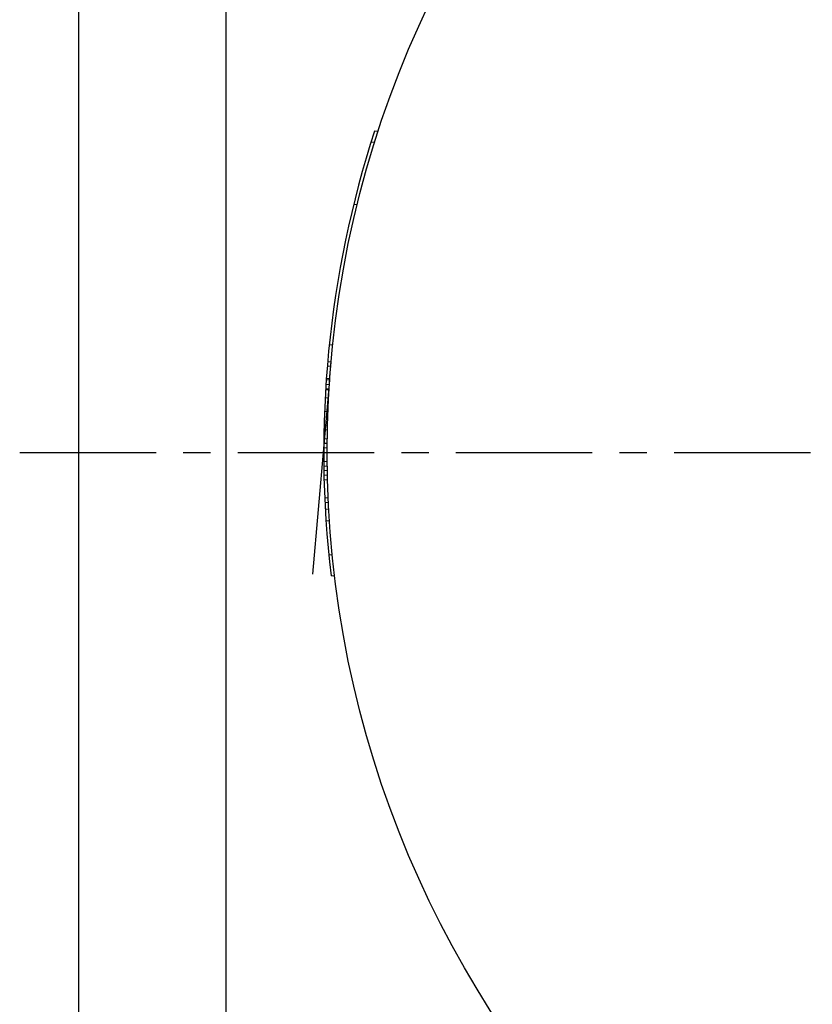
# Model space of a CAD drawing. Header units: millimetres. Extents: x 177 to 404, y 112 to 368.
# Tile 2 of 42: x 177 to 244, y 193 to 276. Entities that reach past the tile are written whole.
import ezdxf

# ---------------------------------------------------------------- set-up
doc = ezdxf.new("R2010")
doc.units = ezdxf.units.MM
doc.header["$LTSCALE"] = 30.734
doc.linetypes.add('CENTER', pattern=[0.6, 0.375, -0.075, 0.075, -0.075])
doc.linetypes.add('HIDDEN', pattern=[0.2, 0.1, -0.1])
doc.layers.get('0').update_dxf_attribs({"linetype": 'CONTINUOUS'})
for name, color, linetype in [('DEFAULT_1', 7, 'CENTER'), ('DEFAULT_2', 8, 'HIDDEN'), ('KONSTR_EL', 7, 'CONTINUOUS')]:
    doc.layers.add(name, color=color, linetype=linetype)

msp = doc.modelspace()

# ---------------------------------------------------------------- linework, layer by layer
at = {"color": 7, "linetype": 'CONTINUOUS'}
for p, q in [((182.278, 116.921), (182.278, 361.921)), ((194.731, 116.921), (194.731, 361.921)), ((207.587, 266.541), (207.28, 266.567)), ((207.29, 265.612), (206.984, 265.639)), ((203.747, 248.467), (203.448, 248.493)), ((203.579, 246.665), (203.28, 246.691)), ((203.611, 247.047), (203.312, 247.073)), ((203.491, 245.52), (203.192, 245.546)), ((203.398, 243.99), (203.099, 244.016)), ((203.345, 242.841), (203.046, 242.868)), ((203.299, 241.308), (202.999, 241.334)), ((203.281, 240.156), (202.982, 240.182)), ((203.282, 238.618), (202.982, 238.644)), ((203.3, 237.463), (203, 237.489)), ((203.31, 237.078), (203.009, 237.104)), ((203.907, 228.952), (203.601, 228.979))]:
    msp.add_line(p, q, dxfattribs=at)
msp.add_circle((290.778, 239.421), 87.5, dxfattribs=at)
msp.add_arc((290.778, 239.421), 87.8, 161.98973, 186.83017, dxfattribs=at)
at = {"layer": 'DEFAULT_1', "color": 2, "linetype": 'CENTER'}
msp.add_line((177.278, 239.421), (404.278, 239.421), dxfattribs=at)
at = {"layer": 'DEFAULT_2', "color": 8, "linetype": 'HIDDEN'}
for p, q in [((205.813, 260.328), (205.51, 260.355)), ((203.499, 245.625), (203.2, 245.651)), ((203.436, 244.676), (203.137, 244.702)), ((203.441, 244.755), (203.142, 244.781)), ((203.465, 245.138), (203.166, 245.164)), ((203.308, 241.691), (203.008, 241.718)), ((203.285, 240.54), (202.986, 240.566)), ((203.279, 239.772), (202.979, 239.798)), ((203.278, 239.387), (202.978, 239.413)), ((203.286, 238.233), (202.986, 238.259)), ((203.292, 237.848), (202.992, 237.875)), ((203.364, 235.545), (203.063, 235.572)), ((203.383, 235.149), (203.081, 235.176)), ((203.412, 234.584), (203.11, 234.61)), ((203.472, 233.604), (203.169, 233.63)), ((203.71, 230.742), (203.406, 230.769))]:
    msp.add_line(p, q, dxfattribs=at)
at = {"layer": 'KONSTR_EL', "color": 8, "linetype": 'HIDDEN'}
msp.add_line((203.478, 245.521), (203.611, 247.047), dxfattribs=at)
at = {"layer": 'KONSTR_EL', "color": 4, "linetype": 'CONTINUOUS'}
msp.add_line((203.478, 245.521), (202.042, 229.115), dxfattribs=at)

doc.saveas('drawing.dxf')
